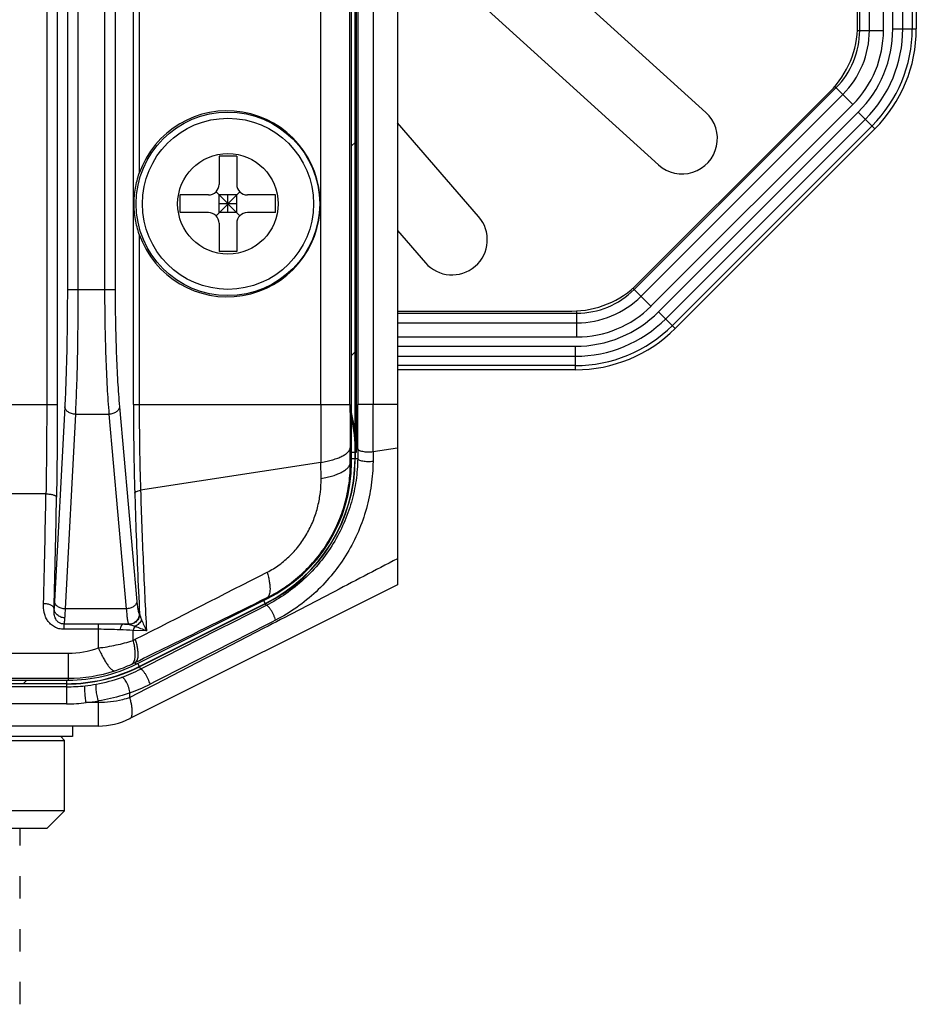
# Model space of a CAD drawing. Header units: millimetres. Extents: x 103 to 457, y -27 to 282.
# Tile 32 of 41: x 431 to 457, y 74 to 101. Entities that reach past the tile are written whole.
import ezdxf

# ---------------------------------------------------------------- set-up
doc = ezdxf.new("R2010")
doc.units = ezdxf.units.MM
doc.header["$LTSCALE"] = 23.1
doc.layers.add('00_COMPONENTS', color=7, linetype='CONTINUOUS')

msp = doc.modelspace()

# ---------------------------------------------------------------- linework, layer by layer
at = {"layer": '00_COMPONENTS'}
for p, q in [((455.225, 101.187), (455.225, 171.957)), ((455.498, 101.187), (455.498, 171.957)), ((455.897, 101.187), (455.897, 171.957)), ((456.162, 101.229), (456.162, 171.915)), ((456.445, 101.229), (456.445, 171.915)), ((456.711, 171.915), (456.711, 101.229)), ((456.828, 171.915), (456.828, 101.229)), ((455.164, 101.333), (455.164, 171.811)), ((442.125, 166.072), (442.125, 85.472)), ((440.825, 88.933), (440.825, 162.611)), ((440.925, 89.057), (440.925, 162.487)), ((432.19, 160.963), (432.19, 90.581)), ((432.49, 160.963), (432.49, 90.581)), ((434.648, 90.581), (434.648, 160.963)), ((439.954, 90.581), (439.954, 160.963)), ((440.783, 90.581), (440.783, 160.963)), ((441.008, 160.963), (441.008, 90.581)), ((441.442, 160.963), (441.442, 90.581)), ((432.775, 157.701), (432.775, 93.843)), ((433.074, 157.701), (433.074, 93.843)), ((433.831, 157.701), (433.831, 93.843)), ((434.13, 157.701), (434.13, 93.843)), ((434.812, 151.207), (434.812, 97.137)), ((442.125, 106.79), (450.864, 98.858)), ((442.125, 104.09), (449.52, 97.377)), ((440.964, 89.23), (440.964, 103.314)), ((455.16, 101.187), (455.897, 101.187)), ((456.162, 101.229), (456.828, 101.229)), ((448.836, 93.846), (454.551, 99.561)), ((449.029, 93.653), (454.744, 99.368)), ((454.517, 99.596), (455.027, 99.086)), ((449.311, 93.37), (455.027, 99.086)), ((449.528, 93.212), (455.185, 98.869)), ((455.185, 98.869), (455.655, 98.398)), ((444.428, 95.912), (442.125, 98.567)), ((449.728, 93.012), (455.385, 98.669)), ((455.573, 98.481), (449.916, 92.824)), ((455.655, 98.398), (449.999, 92.742)), ((440.825, 97.914), (440.925, 98.014)), ((437.575, 97.622), (437.075, 97.622)), ((437.075, 97.622), (437.075, 96.822)), ((437.575, 97.622), (437.575, 96.822)), ((436.987, 96.61), (437.663, 95.934)), ((436.987, 95.934), (437.663, 96.61)), ((436.775, 96.522), (435.975, 96.522)), ((435.975, 96.022), (435.975, 96.522)), ((437.575, 96.522), (437.075, 96.522)), ((437.075, 96.022), (437.075, 96.522)), ((437.325, 96.022), (437.325, 96.522)), ((437.575, 96.022), (437.575, 96.522)), ((438.675, 96.522), (437.875, 96.522)), ((438.675, 96.022), (438.675, 96.522)), ((436.775, 96.022), (435.975, 96.022)), ((437.575, 96.272), (437.075, 96.272)), ((437.575, 96.022), (437.075, 96.022)), ((438.675, 96.022), (437.875, 96.022)), ((437.075, 95.722), (437.075, 94.922)), ((437.575, 95.722), (437.575, 94.922)), ((442.125, 95.515), (442.918, 94.602)), ((434.812, 95.407), (434.812, 90.581)), ((437.575, 94.922), (437.075, 94.922)), ((432.775, 93.843), (434.13, 93.843)), ((448.801, 93.881), (449.311, 93.37)), ((442.125, 93.233), (447.064, 93.233)), ((447.21, 92.5), (447.21, 93.237)), ((449.528, 93.212), (449.999, 92.742)), ((442.125, 93.172), (447.21, 93.172)), ((442.125, 92.899), (447.21, 92.899)), ((442.125, 92.5), (447.21, 92.5)), ((442.125, 92.235), (447.168, 92.235)), ((447.168, 91.569), (447.168, 92.235)), ((440.825, 91.974), (440.925, 92.074)), ((442.125, 91.952), (447.168, 91.952)), ((447.168, 91.686), (442.125, 91.686)), ((447.168, 91.569), (442.125, 91.569)), ((430.11, 90.581), (432.49, 90.581)), ((432.702, 90.52), (432.413, 85.004)), ((434.253, 90.52), (434.745, 85.004)), ((434.648, 90.581), (440.783, 90.581)), ((442.125, 90.581), (441.008, 90.581)), ((433.002, 90.308), (432.713, 84.792)), ((433.002, 90.308), (433.954, 90.308)), ((433.954, 90.308), (434.446, 84.792)), ((440.792, 88.933), (440.788, 89.359)), ((441.003, 89.325), (441.001, 89.057)), ((442.125, 89.348), (441.437, 89.242)), ((440.825, 89.23), (440.964, 89.23)), ((440.825, 89.057), (441.001, 89.057)), ((440.933, 89.23), (440.933, 89.057)), ((441.437, 89.242), (441.435, 88.97)), ((439.959, 88.945), (434.849, 88.157)), ((439.963, 88.485), (439.959, 88.945)), ((440.825, 88.933), (440.792, 88.933)), ((432.169, 88.053), (430.431, 88.053)), ((442.125, 85.472), (434.547, 81.683)), ((434.726, 83.226), (438.448, 85.087)), ((434.813, 83.158), (438.382, 84.942)), ((438.386, 84.935), (434.816, 83.151)), ((438.337, 85.032), (438.409, 84.889)), ((438.448, 85.087), (438.436, 85.111)), ((434.446, 84.792), (432.713, 84.792)), ((434.815, 84.654), (434.821, 84.651)), ((434.821, 84.651), (434.822, 84.65)), ((433.653, 84.363), (432.676, 84.363)), ((432.676, 84.363), (432.676, 84.213)), ((433.653, 83.686), (433.653, 84.363)), ((434.516, 84.355), (434.348, 84.355)), ((434.516, 84.355), (434.522, 84.351)), ((433.653, 84.213), (432.676, 84.213)), ((434.637, 83.897), (434.637, 84.179)), ((435.019, 84.168), (434.637, 84.179)), ((382.847, 83.538), (432.803, 83.538)), ((432.803, 82.772), (432.803, 83.538)), ((434.726, 83.226), (434.701, 83.276)), ((434.768, 83.247), (434.85, 83.083)), ((382.847, 82.826), (432.803, 82.826)), ((382.847, 82.772), (432.803, 82.772)), ((432.756, 82.672), (382.894, 82.672)), ((432.756, 82.664), (382.894, 82.664)), ((431.523, 82.672), (431.623, 82.772)), ((432.756, 82.098), (432.756, 82.772)), ((432.756, 82.584), (382.894, 82.584)), ((434.547, 82.277), (434.547, 82.409)), ((432.756, 82.098), (382.894, 82.098)), ((433.653, 82.135), (433.308, 82.135)), ((433.653, 81.472), (433.653, 82.185)), ((433.653, 81.472), (381.997, 81.472)), ((432.925, 81.472), (432.917, 81.172)), ((432.917, 81.172), (382.733, 81.172)), ((425.325, 81.065), (432.699, 81.065)), ((432.699, 81.065), (432.591, 81.172)), ((432.699, 79.065), (432.699, 81.065)), ((432.699, 79.065), (425.325, 79.065)), ((432.192, 78.565), (432.699, 79.065)), ((432.192, 78.565), (416.353, 78.565)), ((431.425, 78.565), (431.425, 78.086)), ((431.425, 77.219), (431.425, 76.585)), ((431.425, 75.719), (431.425, 75.085)), ((431.425, 74.218), (431.425, 73.585))]:
    msp.add_line(p, q, dxfattribs=at)
for radius in [2.6, 2.425, 1.425]:
    msp.add_circle((437.325, 96.272), radius, dxfattribs=at)
for centre, radius, start, end in [((452.515, 101.331), 2.649, 314.9742, 0.0309), ((452.925, 101.187), 2.3, 315, 0), ((452.925, 101.187), 2.573, 315, 0), ((452.925, 101.187), 2.973, 315, 0), ((452.825, 101.229), 3.337, 315, 0), ((452.825, 101.229), 3.62, 315, 0), ((452.825, 101.229), 3.886, 315, 0), ((452.825, 101.229), 4.003, 315, 0), ((450.192, 98.118), 1, 227.772, 47.7721), ((436.775, 96.822), 0.3, 270, 0), ((437.875, 96.822), 0.3, 180, 270), ((436.775, 95.722), 0.3, 0, 90), ((437.875, 95.722), 0.3, 90, 180), ((443.673, 95.257), 1, 220.9473, 40.9473), ((447.067, 95.879), 2.647, 269.9459, 315.0509), ((447.21, 95.472), 2.3, 270, 315), ((447.21, 95.472), 2.573, 270, 315), ((447.168, 95.572), 3.337, 270, 315), ((447.21, 95.472), 2.973, 270, 315), ((447.168, 95.572), 3.62, 270, 315), ((447.168, 95.572), 3.886, 270, 315), ((447.168, 95.572), 4.003, 270, 315), ((692.591, 90.555), 252.637, 179.99395, 180.36506), ((581.763, 90.561), 140.98, 179.99181, 180.4887), ((288.328, 90.577), 152.681, 359.53014, 0.00177), ((268, 90.576), 173.443, 359.55916, 0.00167), ((436.325, 89.23), 4.639, 0, 14.0663), ((436.325, 89.23), 4.608, 0, 12.3928), ((436.325, 89.057), 4.6, 296.5651, 0), ((436.325, 89.057), 4.608, 296.5651, 0), ((436.525, 88.933), 4.3, 296.5651, 0), ((119.383, 93.419), 312.832, 358.44672, 359.01704), ((110.608, 93.404), 321.906, 358.46878, 359.031), ((-354.315, 1637.348), 1742.313, 296.927027, 297.064872), ((433.737, 50.308), 34.052, 88.678, 88.9719), ((434.509, 84.235), 0.117, 81.5955, 83.298), ((433.782, 71.055), 13.152, 86.2737, 87.8987), ((433.544, 86.207), 2.555, 295.3152, 296.9292), ((432.802, 86.064), 2.526, 270.0315, 289.6952), ((432.803, 87.072), 4.3, 270, 296.5651), ((432.697, 87.349), 4.54, 288.2368, 294.8076), ((432.845, 87.03), 4.188, 294.8, 296.3136), ((432.756, 87.272), 4.6, 270, 296.5651), ((432.756, 87.272), 4.608, 270, 296.5651), ((432.803, 87.028), 4.202, 270.0008, 288.2278), ((432.675, 87.367), 4.804, 289.9394, 296.9202), ((432.756, 87.369), 4.785, 269.9975, 276.2303), ((432.756, 87.368), 4.784, 276.2314, 280.1485), ((432.837, 86.924), 4.332, 280.1312, 289.9276), ((432.825, 87.152), 5.045, 289.9542, 297.031), ((432.755, 86.272), 4.174, 270.0045, 277.6133), ((432.755, 87.119), 5.015, 276.331, 280.308), ((433.653, 83.472), 2, 270, 296.5651)]:
    msp.add_arc(centre, radius, start, end, dxfattribs=at)
msp.add_ellipse((437.302, 96.272), major_axis=(2.636, 0), ratio=0.999962, start_param=3.475948, end_param=9.090423, dxfattribs=at)
for points, knots in [([(448.94, 94.01), (449.167, 94.237), (449.62, 94.691), (450.529, 95.599), (452.117, 97.188), (453.479, 98.549), (454.387, 99.457)], [0, 0, 0, 0, 0.124994, 0.249996, 0.500001, 1, 1, 1, 1]), ([(434.665, 96.272), (434.665, 96.419), (434.691, 96.713), (434.764, 96.999), (434.812, 97.137)], [0, 0, 0, 0, 0.501763, 1, 1, 1, 1]), ([(434.812, 95.407), (434.764, 95.545), (434.691, 95.831), (434.665, 96.125), (434.665, 96.272)], [0, 0, 0, 0, 0.49824, 1, 1, 1, 1]), ([(432.775, 93.843), (432.775, 93.537), (432.772, 92.938), (432.758, 92.067), (432.736, 91.265), (432.715, 90.757), (432.702, 90.52)], [0, 0, 0, 0, 0.275875, 0.541146, 0.785637, 1, 1, 1, 1]), ([(433.074, 93.843), (433.074, 93.518), (433.071, 92.88), (433.058, 91.954), (433.036, 91.1), (433.014, 90.56), (433.002, 90.308)], [0, 0, 0, 0, 0.275878, 0.541152, 0.785644, 1, 1, 1, 1]), ([(433.831, 93.843), (433.831, 93.518), (433.836, 92.88), (433.859, 91.953), (433.897, 91.1), (433.933, 90.56), (433.954, 90.308)], [0, 0, 0, 0, 0.275836, 0.54107, 0.785549, 1, 1, 1, 1]), ([(434.13, 93.843), (434.13, 93.537), (434.135, 92.937), (434.158, 92.066), (434.195, 91.264), (434.231, 90.757), (434.253, 90.52)], [0, 0, 0, 0, 0.275828, 0.541053, 0.785529, 1, 1, 1, 1]), ([(432.19, 90.581), (432.19, 90.367), (432.189, 89.524), (432.18, 88.682), (432.169, 88.053)], [0, 0, 0, 0, 0.253882, 1, 1, 1, 1]), ([(432.49, 90.581), (432.49, 90.36), (432.488, 89.486), (432.479, 88.612), (432.468, 87.96)], [0, 0, 0, 0, 0.253882, 1, 1, 1, 1]), ([(433.002, 90.308), (432.964, 90.309), (432.891, 90.32), (432.808, 90.359), (432.756, 90.402), (432.727, 90.439), (432.709, 90.478), (432.703, 90.506), (432.702, 90.52)], [0, 0, 0, 0, 0.284611, 0.551437, 0.674273, 0.789113, 0.896925, 1, 1, 1, 1]), ([(434.253, 90.52), (434.251, 90.506), (434.245, 90.479), (434.225, 90.44), (434.196, 90.404), (434.145, 90.361), (434.063, 90.322), (433.991, 90.309), (433.954, 90.308)], [0, 0, 0, 0, 0.10302, 0.211355, 0.326906, 0.450319, 0.717198, 1, 1, 1, 1]), ([(434.648, 90.581), (434.648, 90.158), (434.654, 89.322), (434.672, 88.486), (434.685, 88.074)], [0, 0, 0, 0, 0.506787, 1, 1, 1, 1]), ([(434.812, 90.581), (434.812, 90.172), (434.818, 89.364), (434.837, 88.556), (434.849, 88.157)], [0, 0, 0, 0, 0.506808, 1, 1, 1, 1]), ([(439.959, 88.945), (440.018, 88.955), (440.13, 88.976), (440.289, 89.016), (440.43, 89.061), (440.55, 89.113), (440.648, 89.168), (440.712, 89.22), (440.75, 89.263), (440.77, 89.294), (440.783, 89.326), (440.787, 89.348), (440.788, 89.359)], [0, 0, 0, 0, 0.183312, 0.352631, 0.505572, 0.640304, 0.755779, 0.852152, 0.893825, 0.931778, 0.966814, 1, 1, 1, 1]), ([(441.437, 89.242), (441.414, 89.238), (441.365, 89.234), (441.292, 89.232), (441.219, 89.237), (441.151, 89.246), (441.1, 89.258), (441.066, 89.27), (441.045, 89.28), (441.028, 89.29), (441.015, 89.301), (441.006, 89.312), (441.003, 89.321), (441.003, 89.325)], [0, 0, 0, 0, 0.154174, 0.316211, 0.476912, 0.627189, 0.758837, 0.815615, 0.865562, 0.908419, 0.944351, 0.974219, 1, 1, 1, 1]), ([(441.001, 89.057), (440.999, 88.849), (440.967, 88.431), (440.836, 87.812), (440.62, 87.21), (440.321, 86.635), (439.941, 86.101), (439.488, 85.622), (438.976, 85.211), (438.601, 84.987), (438.409, 84.889)], [0, 0, 0, 0, 0.120924, 0.243093, 0.366782, 0.492156, 0.619081, 0.746917, 0.874429, 1, 1, 1, 1]), ([(441.435, 88.97), (441.411, 88.966), (441.363, 88.961), (441.289, 88.96), (441.216, 88.964), (441.149, 88.974), (441.09, 88.988), (441.05, 89.005), (441.025, 89.02), (441.012, 89.032), (441.004, 89.044), (441.001, 89.052), (441.001, 89.057)], [0, 0, 0, 0, 0.15348, 0.314705, 0.474626, 0.6243, 0.75568, 0.862549, 0.905805, 0.942364, 0.973116, 1, 1, 1, 1]), ([(438.436, 85.111), (438.612, 85.198), (438.954, 85.398), (439.421, 85.767), (439.833, 86.2), (440.18, 86.686), (440.454, 87.214), (440.651, 87.772), (440.769, 88.348), (440.793, 88.739), (440.792, 88.933)], [0, 0, 0, 0, 0.124727, 0.250369, 0.376415, 0.502388, 0.627916, 0.752755, 0.876791, 1, 1, 1, 1]), ([(441.435, 88.97), (441.433, 88.745), (441.4, 88.295), (441.261, 87.629), (441.033, 86.979), (440.716, 86.36), (440.313, 85.784), (439.832, 85.266), (439.285, 84.822), (438.883, 84.58), (438.677, 84.475)], [0, 0, 0, 0, 0.121382, 0.243837, 0.367617, 0.492883, 0.619547, 0.747073, 0.87438, 1, 1, 1, 1]), ([(439.963, 88.485), (440.022, 88.495), (440.134, 88.518), (440.293, 88.561), (440.434, 88.611), (440.554, 88.667), (440.652, 88.727), (440.717, 88.783), (440.754, 88.829), (440.774, 88.863), (440.787, 88.898), (440.791, 88.921), (440.792, 88.933)], [0, 0, 0, 0, 0.180293, 0.347177, 0.498407, 0.632295, 0.747958, 0.845717, 0.888572, 0.928027, 0.964844, 1, 1, 1, 1]), ([(438.436, 85.832), (438.556, 85.893), (438.787, 86.035), (439.099, 86.299), (439.369, 86.609), (439.591, 86.953), (439.762, 87.321), (439.882, 87.704), (439.951, 88.093), (439.964, 88.355), (439.963, 88.485)], [0, 0, 0, 0, 0.124878, 0.251826, 0.37944, 0.506533, 0.632351, 0.756549, 0.879069, 1, 1, 1, 1]), ([(432.169, 88.053), (432.206, 88.052), (432.26, 88.048), (432.329, 88.037), (432.374, 88.025), (432.406, 88.014), (432.428, 88.003), (432.441, 87.995), (432.452, 87.987), (432.462, 87.976), (432.467, 87.967), (432.468, 87.96)], [0, 0, 0, 0, 0.342135, 0.499636, 0.64139, 0.763433, 0.816221, 0.863279, 0.90467, 0.940733, 1, 1, 1, 1]), ([(434.685, 88.074), (434.687, 88.084), (434.698, 88.097), (434.717, 88.112), (434.745, 88.127), (434.789, 88.144), (434.828, 88.153), (434.849, 88.157)], [0, 0, 0, 0, 0.153943, 0.254203, 0.371793, 0.657143, 1, 1, 1, 1]), ([(434.685, 88.074), (434.694, 87.78), (434.731, 86.638), (434.779, 85.497), (434.822, 84.65)], [0, 0, 0, 0, 0.257678, 1, 1, 1, 1]), ([(434.849, 88.157), (434.87, 87.474), (434.919, 86.144), (434.983, 84.815), (435.019, 84.168)], [0, 0, 0, 0, 0.513255, 1, 1, 1, 1]), ([(442.125, 86.214), (441.496, 85.885), (440.237, 85.226), (437.712, 83.912), (435.814, 82.931), (434.547, 82.277)], [0, 0, 0, 0, 0.249331, 0.49915, 1, 1, 1, 1]), ([(438.436, 85.832), (438.449, 85.786), (438.472, 85.699), (438.498, 85.572), (438.513, 85.458), (438.519, 85.357), (438.515, 85.271), (438.503, 85.209), (438.486, 85.169), (438.472, 85.145), (438.456, 85.125), (438.443, 85.115), (438.436, 85.111)], [0, 0, 0, 0, 0.188347, 0.360285, 0.514041, 0.648312, 0.76249, 0.857029, 0.897628, 0.934411, 0.968181, 1, 1, 1, 1]), ([(432.676, 84.213), (432.629, 84.213), (432.536, 84.225), (432.407, 84.276), (432.298, 84.355), (432.213, 84.455), (432.153, 84.569), (432.105, 84.73), (432.097, 84.856), (432.1, 84.94)], [0, 0, 0, 0, 0.134414, 0.266388, 0.394544, 0.518938, 0.640591, 0.760769, 1, 1, 1, 1]), ([(432.399, 84.802), (432.398, 84.811), (432.392, 84.83), (432.372, 84.856), (432.343, 84.879), (432.306, 84.899), (432.261, 84.916), (432.192, 84.933), (432.137, 84.939), (432.1, 84.94)], [0, 0, 0, 0, 0.077791, 0.166955, 0.271884, 0.393501, 0.530433, 0.679835, 1, 1, 1, 1]), ([(432.413, 85.004), (432.411, 84.967), (432.407, 84.9), (432.402, 84.833), (432.399, 84.802)], [0, 0, 0, 0, 0.546431, 1, 1, 1, 1]), ([(432.713, 84.792), (432.675, 84.793), (432.602, 84.805), (432.519, 84.843), (432.467, 84.887), (432.438, 84.923), (432.419, 84.963), (432.414, 84.99), (432.413, 85.004)], [0, 0, 0, 0, 0.284611, 0.551437, 0.674273, 0.789113, 0.896925, 1, 1, 1, 1]), ([(434.745, 85.004), (434.744, 84.991), (434.737, 84.963), (434.718, 84.924), (434.689, 84.888), (434.637, 84.845), (434.556, 84.806), (434.483, 84.794), (434.446, 84.792)], [0, 0, 0, 0, 0.10302, 0.211355, 0.326906, 0.450319, 0.717198, 1, 1, 1, 1]), ([(434.701, 83.276), (435.013, 83.429), (436.258, 84.041), (437.503, 84.652), (438.436, 85.111)], [0, 0, 0, 0, 0.250394, 1, 1, 1, 1]), ([(434.745, 85.004), (434.749, 84.957), (434.756, 84.891), (434.767, 84.808), (434.776, 84.759), (434.785, 84.719), (434.794, 84.689), (434.802, 84.669), (434.809, 84.659), (434.813, 84.655), (434.815, 84.654)], [0, 0, 0, 0, 0.392111, 0.554804, 0.693567, 0.807487, 0.896045, 0.959421, 0.982246, 1, 1, 1, 1]), ([(438.409, 84.889), (438.112, 84.739), (436.926, 84.137), (435.74, 83.535), (434.85, 83.083)], [0, 0, 0, 0, 0.249693, 1, 1, 1, 1]), ([(438.677, 84.475), (438.67, 84.498), (438.653, 84.546), (438.622, 84.618), (438.585, 84.691), (438.551, 84.749), (438.523, 84.79), (438.503, 84.818), (438.483, 84.841), (438.465, 84.861), (438.448, 84.875), (438.431, 84.887), (438.416, 84.892), (438.409, 84.889)], [0, 0, 0, 0, 0.141338, 0.299891, 0.464142, 0.622049, 0.695005, 0.76219, 0.822455, 0.874849, 0.918692, 0.953723, 1, 1, 1, 1]), ([(432.676, 84.363), (432.646, 84.363), (432.587, 84.373), (432.513, 84.415), (432.461, 84.472), (432.428, 84.536), (432.409, 84.602), (432.396, 84.69), (432.397, 84.758), (432.399, 84.802)], [0, 0, 0, 0, 0.15442, 0.29688, 0.425338, 0.544514, 0.659048, 0.772022, 1, 1, 1, 1]), ([(432.699, 84.54), (432.661, 84.54), (432.585, 84.555), (432.502, 84.604), (432.451, 84.657), (432.423, 84.702), (432.405, 84.751), (432.4, 84.785), (432.399, 84.802)], [0, 0, 0, 0, 0.263164, 0.519567, 0.643905, 0.765081, 0.883492, 1, 1, 1, 1]), ([(432.713, 84.792), (432.711, 84.746), (432.707, 84.662), (432.702, 84.578), (432.699, 84.54)], [0, 0, 0, 0, 0.546543, 1, 1, 1, 1]), ([(434.446, 84.792), (434.448, 84.761), (434.453, 84.703), (434.46, 84.62), (434.469, 84.547), (434.477, 84.486), (434.486, 84.436), (434.494, 84.402), (434.501, 84.38), (434.506, 84.369), (434.51, 84.36), (434.514, 84.356), (434.516, 84.355)], [0, 0, 0, 0, 0.208381, 0.395182, 0.558923, 0.698333, 0.812408, 0.90048, 0.934713, 0.962492, 0.984056, 1, 1, 1, 1]), ([(434.815, 84.654), (434.815, 84.615), (434.799, 84.537), (434.732, 84.438), (434.633, 84.371), (434.555, 84.355), (434.516, 84.355)], [0, 0, 0, 0, 0.250142, 0.500422, 0.750455, 1, 1, 1, 1]), ([(434.821, 84.651), (434.821, 84.612), (434.805, 84.533), (434.738, 84.434), (434.639, 84.367), (434.561, 84.351), (434.522, 84.351)], [0, 0, 0, 0, 0.250142, 0.500422, 0.750455, 1, 1, 1, 1]), ([(434.822, 84.65), (434.822, 84.611), (434.806, 84.533), (434.74, 84.434), (434.642, 84.368), (434.564, 84.351), (434.526, 84.351)], [0, 0, 0, 0, 0.249973, 0.50025, 0.750381, 1, 1, 1, 1]), ([(434.822, 84.65), (434.825, 84.638), (434.831, 84.613), (434.844, 84.574), (434.86, 84.531), (434.871, 84.501), (434.877, 84.486)], [0, 0, 0, 0, 0.204724, 0.448116, 0.715926, 1, 1, 1, 1]), ([(432.699, 84.54), (432.697, 84.518), (432.694, 84.48), (432.689, 84.429), (432.684, 84.395), (432.679, 84.375), (432.677, 84.367), (432.676, 84.363)], [0, 0, 0, 0, 0.359141, 0.646869, 0.860844, 0.939772, 1, 1, 1, 1]), ([(434.348, 84.355), (434.233, 84.356), (434.001, 84.361), (433.77, 84.363), (433.653, 84.363)], [0, 0, 0, 0, 0.495019, 1, 1, 1, 1]), ([(434.348, 84.355), (434.343, 84.354), (434.334, 84.351), (434.322, 84.341), (434.31, 84.327), (434.294, 84.3), (434.277, 84.257), (434.268, 84.219), (434.264, 84.198)], [0, 0, 0, 0, 0.071301, 0.154061, 0.252657, 0.368898, 0.653738, 1, 1, 1, 1]), ([(434.526, 84.351), (434.531, 84.35), (434.543, 84.347), (434.569, 84.341), (434.605, 84.33), (434.649, 84.316), (434.68, 84.305), (434.696, 84.3)], [0, 0, 0, 0, 0.096094, 0.205342, 0.450426, 0.718208, 1, 1, 1, 1]), ([(434.696, 84.3), (434.682, 84.284), (434.659, 84.245), (434.643, 84.202), (434.637, 84.179)], [0, 0, 0, 0, 0.462687, 1, 1, 1, 1]), ([(434.877, 84.486), (434.861, 84.445), (434.811, 84.369), (434.736, 84.317), (434.696, 84.3)], [0, 0, 0, 0, 0.500306, 1, 1, 1, 1]), ([(434.696, 84.3), (434.748, 84.281), (434.857, 84.238), (434.964, 84.193), (435.019, 84.168)], [0, 0, 0, 0, 0.478068, 1, 1, 1, 1]), ([(434.877, 84.486), (434.898, 84.434), (434.944, 84.328), (434.993, 84.223), (435.019, 84.168)], [0, 0, 0, 0, 0.478989, 1, 1, 1, 1]), ([(438.677, 84.475), (438.381, 84.323), (437.195, 83.717), (436.009, 83.112), (435.118, 82.658)], [0, 0, 0, 0, 0.249701, 1, 1, 1, 1]), ([(434.264, 84.198), (434.164, 84.202), (433.96, 84.21), (433.756, 84.213), (433.653, 84.213)], [0, 0, 0, 0, 0.492454, 1, 1, 1, 1]), ([(433.653, 83.686), (433.822, 83.705), (434.154, 83.759), (434.479, 83.846), (434.637, 83.897)], [0, 0, 0, 0, 0.507564, 1, 1, 1, 1]), ([(434.637, 83.897), (434.647, 83.855), (434.664, 83.773), (434.682, 83.655), (434.692, 83.549), (434.692, 83.455), (434.684, 83.376), (434.667, 83.31), (434.64, 83.26), (434.615, 83.236), (434.601, 83.228)], [0, 0, 0, 0, 0.187498, 0.35839, 0.511159, 0.644748, 0.758779, 0.853911, 0.932552, 1, 1, 1, 1]), ([(434.701, 83.929), (434.713, 83.887), (434.733, 83.807), (434.756, 83.692), (434.77, 83.589), (434.775, 83.498), (434.771, 83.42), (434.76, 83.365), (434.746, 83.328), (434.733, 83.307), (434.719, 83.289), (434.707, 83.28), (434.701, 83.276)], [0, 0, 0, 0, 0.189904, 0.362637, 0.516624, 0.650741, 0.764517, 0.858504, 0.898782, 0.935215, 0.9686, 1, 1, 1, 1]), ([(433.653, 83.686), (433.675, 83.636), (433.719, 83.542), (433.787, 83.411), (433.853, 83.297), (433.915, 83.202), (433.965, 83.136), (434.004, 83.095), (434.029, 83.072), (434.053, 83.054), (434.076, 83.042), (434.097, 83.036), (434.111, 83.036), (434.117, 83.037)], [0, 0, 0, 0, 0.198219, 0.379112, 0.539999, 0.678644, 0.793438, 0.841658, 0.883782, 0.920014, 0.950798, 0.976979, 1, 1, 1, 1]), ([(435.118, 82.658), (435.112, 82.68), (435.095, 82.729), (435.064, 82.802), (435.027, 82.876), (434.993, 82.935), (434.964, 82.979), (434.944, 83.007), (434.924, 83.032), (434.906, 83.052), (434.889, 83.068), (434.872, 83.08), (434.857, 83.086), (434.85, 83.083)], [0, 0, 0, 0, 0.138118, 0.295513, 0.460235, 0.619645, 0.693527, 0.761636, 0.822737, 0.87579, 0.920028, 0.955094, 1, 1, 1, 1]), ([(433.308, 82.135), (433.304, 82.158), (433.297, 82.208), (433.287, 82.285), (433.279, 82.364), (433.273, 82.429), (433.27, 82.477), (433.269, 82.509), (433.268, 82.538), (433.268, 82.562), (433.268, 82.582), (433.27, 82.597), (433.271, 82.606), (433.273, 82.611), (433.275, 82.612), (433.275, 82.612)], [0, 0, 0, 0, 0.148836, 0.313974, 0.483302, 0.644388, 0.718104, 0.785432, 0.845142, 0.896159, 0.937583, 0.968741, 0.989291, 0.995717, 1, 1, 1, 1]), ([(433.653, 82.185), (433.646, 82.208), (433.634, 82.257), (433.619, 82.333), (433.605, 82.411), (433.595, 82.485), (433.589, 82.551), (433.587, 82.598), (433.588, 82.627), (433.59, 82.641), (433.592, 82.65), (433.594, 82.655), (433.597, 82.658), (433.599, 82.659)], [0, 0, 0, 0, 0.148735, 0.313024, 0.481069, 0.64078, 0.780713, 0.891006, 0.932656, 0.964494, 0.976701, 0.986519, 1, 1, 1, 1]), ([(434.547, 82.409), (434.545, 82.433), (434.537, 82.484), (434.517, 82.561), (434.489, 82.638), (434.456, 82.71), (434.424, 82.763), (434.398, 82.799), (434.379, 82.82), (434.361, 82.836), (434.344, 82.847), (434.328, 82.852), (434.318, 82.852), (434.313, 82.851)], [0, 0, 0, 0, 0.137874, 0.292237, 0.452397, 0.607052, 0.745477, 0.80577, 0.85894, 0.904496, 0.94243, 0.973546, 1, 1, 1, 1]), ([(434.547, 82.409), (434.476, 82.384), (434.184, 82.289), (433.883, 82.221), (433.653, 82.185)], [0, 0, 0, 0, 0.24417, 1, 1, 1, 1]), ([(434.547, 82.277), (434.477, 82.254), (434.186, 82.17), (433.882, 82.135), (433.653, 82.135)], [0, 0, 0, 0, 0.244001, 1, 1, 1, 1]), ([(434.547, 81.683), (434.553, 81.686), (434.564, 81.693), (434.578, 81.708), (434.589, 81.726), (434.603, 81.757), (434.613, 81.807), (434.616, 81.877), (434.611, 81.96), (434.598, 82.055), (434.577, 82.163), (434.558, 82.238), (434.547, 82.277)], [0, 0, 0, 0, 0.030194, 0.061927, 0.096505, 0.134928, 0.22574, 0.337619, 0.4715, 0.62719, 0.803804, 1, 1, 1, 1])]:
    msp.add_open_spline(points, degree=3, knots=knots, dxfattribs=at)

doc.saveas('drawing.dxf')
